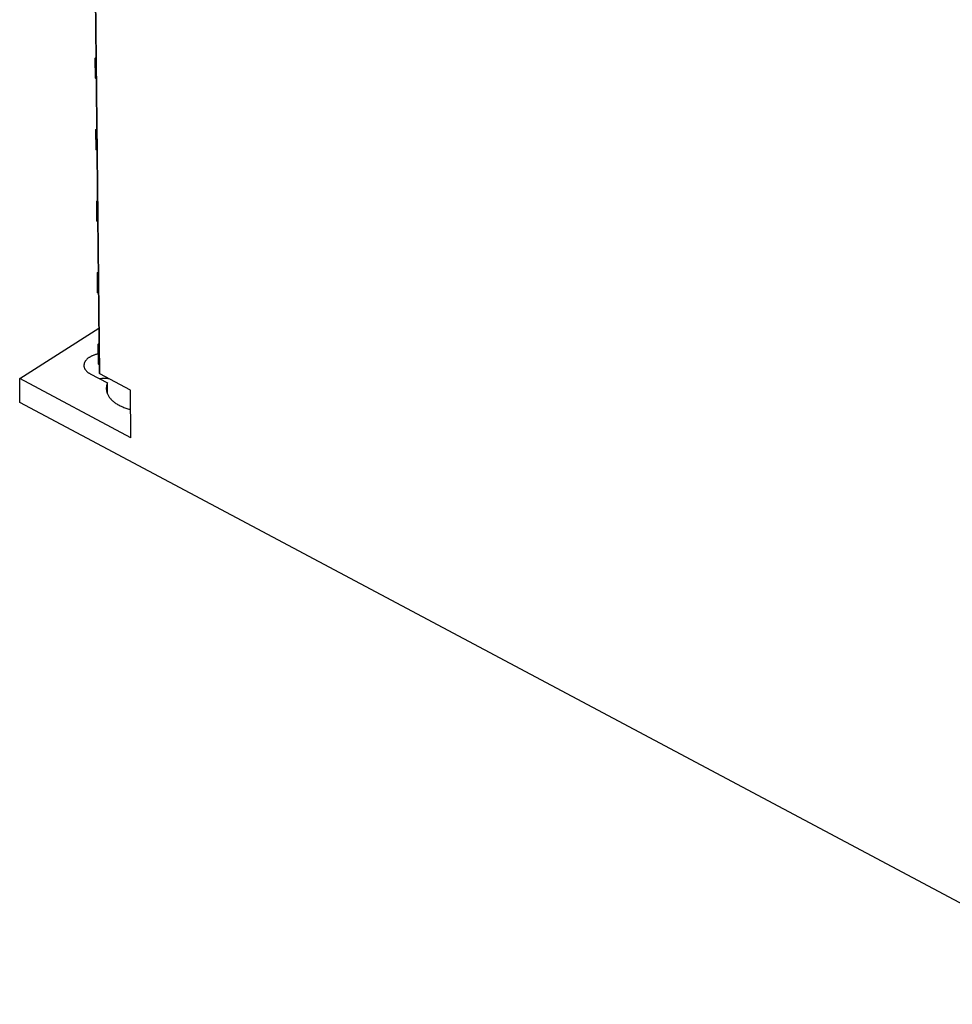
# Model space of a CAD drawing. Extents: x 0 to 841, y 0 to 594.
# Tile 34 of 66: x 646 to 710, y 81 to 148. Entities that reach past the tile are written whole.
import ezdxf

# ---------------------------------------------------------------- set-up
doc = ezdxf.new("R2010")
doc.units = 0
doc.header["$LTSCALE"] = 46.255
doc.layers.get('0').update_dxf_attribs({"linetype": 'CONTINUOUS'})

msp = doc.modelspace()

# ---------------------------------------------------------------- linework, layer by layer
at = {"color": 7, "linetype": 'CONTINUOUS'}
for p, q in [((651.005, 124.009), (650.399, 181.358)), ((650.716, 145.665), (650.776, 145.702)), ((650.73, 144.277), (650.716, 145.665)), ((650.776, 145.633), (650.716, 145.665)), ((650.791, 144.244), (650.73, 144.277)), ((650.767, 140.75), (650.827, 140.787)), ((650.782, 139.361), (650.767, 140.75)), ((650.828, 140.717), (650.767, 140.75)), ((650.843, 139.329), (650.782, 139.361)), ((650.819, 135.834), (650.879, 135.871)), ((650.834, 134.445), (650.819, 135.834)), ((650.88, 135.802), (650.819, 135.834)), ((650.895, 134.413), (650.834, 134.445)), ((650.871, 130.918), (650.931, 130.955)), ((650.886, 129.53), (650.871, 130.918)), ((650.932, 130.886), (650.871, 130.918)), ((650.947, 129.497), (650.886, 129.53)), ((645.525, 123.637), (650.972, 127.109)), ((650.923, 126.003), (650.983, 126.04)), ((650.938, 124.614), (650.923, 126.003)), ((650.984, 125.97), (650.923, 126.003)), ((650.999, 124.582), (650.938, 124.614)), ((650.376, 123.96), (651.554, 123.332)), ((653.138, 122.843), (651.044, 123.958)), ((645.543, 121.998), (645.525, 123.637)), ((653.173, 119.566), (645.525, 123.637)), ((651.562, 122.578), (651.554, 123.332)), ((653.173, 119.566), (653.138, 122.843)), ((743.136, 70.045), (645.543, 121.998))]:
    msp.add_line(p, q, dxfattribs=at)
at = {"color": 9, "linetype": 'CONTINUOUS'}
msp.add_line((651.044, 123.958), (650.438, 181.307), dxfattribs=at)
at = {"color": 7, "linetype": 'CONTINUOUS'}
for points in [[(650.93, 125.324), (650.921, 125.322), (650.876, 125.313), (650.83, 125.303), (650.786, 125.292), (650.742, 125.28), (650.699, 125.267), (650.656, 125.253), (650.615, 125.239), (650.574, 125.223), (650.534, 125.207), (650.495, 125.19), (650.457, 125.172), (650.42, 125.153), (650.384, 125.134), (650.35, 125.114), (650.316, 125.094), (650.284, 125.072), (650.253, 125.05), (650.223, 125.028), (650.195, 125.005), (650.168, 124.981), (650.142, 124.957), (650.118, 124.932), (650.095, 124.907), (650.074, 124.882), (650.054, 124.856), (650.036, 124.83), (650.02, 124.803), (650.005, 124.776), (649.991, 124.749), (649.979, 124.722), (649.969, 124.694), (649.961, 124.667), (649.954, 124.639), (649.948, 124.611), (649.945, 124.583), (649.943, 124.555), (649.943, 124.532)], [(649.943, 124.532), (649.943, 124.527), (649.944, 124.499), (649.947, 124.471), (649.952, 124.443), (649.959, 124.415), (649.967, 124.388), (649.977, 124.361), (649.988, 124.334), (650.001, 124.307), (650.016, 124.281), (650.032, 124.254), (650.05, 124.229), (650.069, 124.203), (650.09, 124.179), (650.112, 124.154), (650.136, 124.13), (650.161, 124.107), (650.188, 124.084), (650.216, 124.062), (650.245, 124.04), (650.276, 124.019), (650.308, 123.999), (650.341, 123.979), (650.376, 123.96)], [(651.044, 123.958), (651.038, 123.961), (651.033, 123.964), (651.028, 123.968), (651.023, 123.972), (651.019, 123.976), (651.016, 123.98), (651.013, 123.984), (651.01, 123.989), (651.008, 123.993), (651.006, 123.998), (651.005, 124.003), (651.005, 124.007), (651.005, 124.009)], [(651.688, 123.615), (651.651, 123.62), (651.604, 123.626), (651.557, 123.63), (651.509, 123.634), (651.461, 123.636), (651.414, 123.638), (651.366, 123.639), (651.318, 123.639), (651.27, 123.637), (651.222, 123.635), (651.174, 123.632), (651.126, 123.628), (651.079, 123.623), (651.032, 123.617), (651.022, 123.616)], [(651.554, 123.332), (651.537, 123.286), (651.522, 123.239), (651.509, 123.193), (651.499, 123.146), (651.491, 123.098), (651.485, 123.051), (651.482, 123.004), (651.481, 122.954)], [(651.481, 122.954), (651.483, 122.91), (651.487, 122.862), (651.493, 122.815), (651.502, 122.769), (651.513, 122.722), (651.526, 122.676), (651.542, 122.63), (651.56, 122.584), (651.58, 122.539), (651.603, 122.494), (651.627, 122.449), (651.655, 122.405), (651.684, 122.362), (651.716, 122.319), (651.749, 122.276), (651.785, 122.235), (651.823, 122.194), (651.863, 122.153), (651.906, 122.114), (651.95, 122.075), (651.996, 122.037), (652.044, 122), (652.094, 121.963), (652.146, 121.928), (652.199, 121.894), (652.255, 121.86), (652.312, 121.828), (652.371, 121.796), (652.431, 121.766), (652.493, 121.736), (652.556, 121.708), (652.621, 121.681), (652.687, 121.655), (652.755, 121.63), (652.824, 121.607), (652.894, 121.584), (652.965, 121.563), (653.037, 121.543), (653.111, 121.525), (653.152, 121.515)]]:
    msp.add_lwpolyline(points, dxfattribs=at)

doc.saveas('drawing.dxf')
